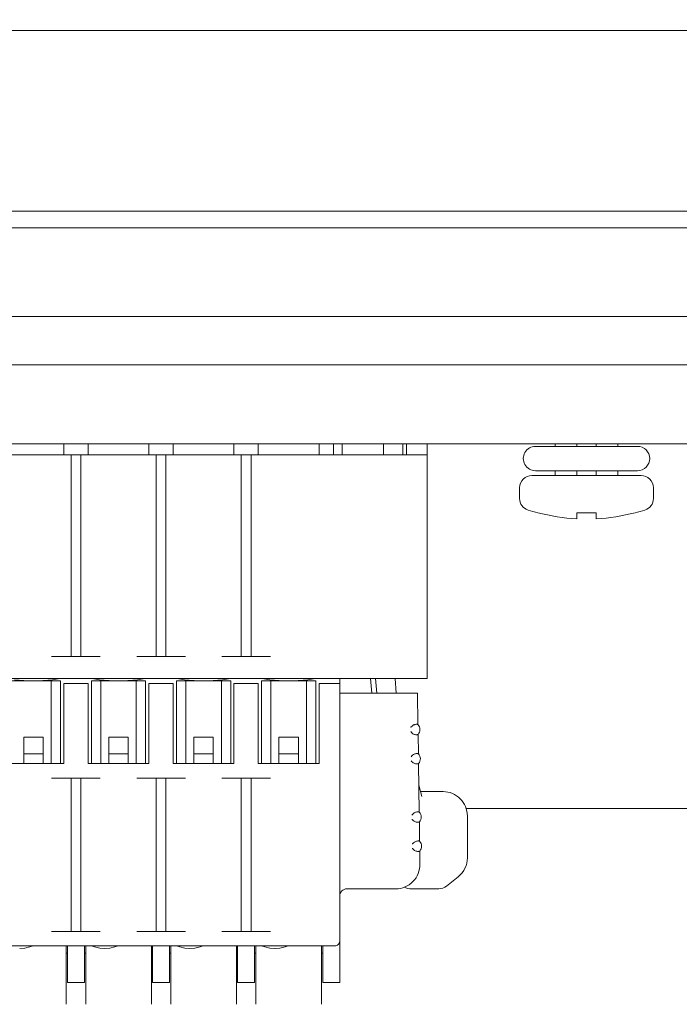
# Model space of a CAD drawing. Header units: centimetres. Extents: x -24.5 to 49.7, y -16.6 to 18.4.
# Tile 200 of 248: x 6.2 to 8.9, y -8.3 to -4.2. Entities that reach past the tile are written whole.
import ezdxf

# ---------------------------------------------------------------- set-up
doc = ezdxf.new("R2010")
doc.units = ezdxf.units.CM
doc.header["$MEASUREMENT"] = 0
doc.layers.add('layer 1', color=7, linetype='Continuous')

msp = doc.modelspace()

# ---------------------------------------------------------------- linework, layer by layer
at = {"layer": 'layer 1', "color": 1, "lineweight": 0}
msp.add_open_spline([(24.98821, 18.39808), (24.98821, 18.39808), (24.98821, -16.60193), (24.98821, -16.60193), (24.98821, -16.60193), (-24.51772, -16.60193), (-24.51772, -16.60193), (-24.51772, -16.60193), (-24.51772, 18.39808), (-24.51772, 18.39808), (-24.51772, 18.39808), (24.98821, 18.39808), (24.98821, 18.39808)], degree=3, knots=[0, 0, 0, 0, 0.25, 0.25, 0.25, 0.5, 0.5, 0.5, 0.75, 0.75, 0.75, 1, 1, 1, 1], dxfattribs=at)
at = {"layer": 'layer 1', "color": 5, "lineweight": 0}
msp.add_open_spline([(-23.26688, 17.18067), (-23.26688, 17.18067), (-23.26688, -15.60944), (-23.26688, -15.60944), (-23.26688, -15.60944), (23.98644, -15.60944), (23.98644, -15.60944)], degree=3, knots=[0, 0, 0, 0, 0.5, 0.5, 0.5, 1, 1, 1, 1], dxfattribs=at)
at = {"layer": 'layer 1', "lineweight": 9}
for points in [[(-1.82048, -4.26928), (-1.82048, -4.26928), (13.20951, -4.26928), (13.20951, -4.26928)], [(-1.82048, -5.01212), (-1.82048, -5.01212), (13.20951, -5.01212), (13.20951, -5.01212)], [(13.20951, -5.08017), (13.20951, -5.08017), (-1.82048, -5.08017), (-1.82048, -5.08017)], [(-1.82048, -5.44502), (-1.82048, -5.44502), (13.20951, -5.44502), (13.20951, -5.44502)], [(-1.82048, -5.64378), (-1.82048, -5.64378), (13.20951, -5.64378), (13.20951, -5.64378)], [(13.20951, -5.96928), (13.20951, -5.96928), (-1.82048, -5.96928), (-1.82048, -5.96928)], [(6.36951, -6.01428), (6.36951, -6.01428), (6.36951, -5.96928), (6.36951, -5.96928)], [(6.46951, -6.01428), (6.46951, -6.01428), (6.46951, -5.96928), (6.46951, -5.96928)], [(6.71951, -6.01428), (6.71951, -6.01428), (6.71951, -5.96928), (6.71951, -5.96928)], [(6.81951, -6.01428), (6.81951, -6.01428), (6.81951, -5.96928), (6.81951, -5.96928)], [(7.06951, -6.01428), (7.06951, -6.01428), (7.06951, -5.96928), (7.06951, -5.96928)], [(7.16951, -6.01428), (7.16951, -6.01428), (7.16951, -5.96928), (7.16951, -5.96928)], [(7.41951, -6.01428), (7.41951, -6.01428), (7.41951, -5.96928), (7.41951, -5.96928)], [(7.47951, -6.01428), (7.47951, -6.01428), (7.47951, -5.96928), (7.47951, -5.96928)], [(7.51451, -6.01428), (7.51451, -6.01428), (7.51451, -5.96928), (7.51451, -5.96928)], [(7.68451, -6.01428), (7.68451, -6.01428), (7.68451, -5.96928), (7.68451, -5.96928)], [(7.76451, -5.96928), (7.76451, -5.96928), (7.76451, -6.01428), (7.76451, -6.01428)], [(7.77951, -6.01428), (7.77951, -6.01428), (7.77951, -5.96928), (7.77951, -5.96928)], [(7.86451, -5.96928), (7.86451, -5.96928), (7.86451, -6.93428), (7.86451, -6.93428)], [(8.30951, -5.97928), (8.30951, -5.97928), (8.72951, -5.97928), (8.72951, -5.97928)], [(8.39057, -5.97928), (8.39057, -5.97928), (8.39057, -5.96928), (8.39057, -5.96928)], [(8.47951, -5.97928), (8.47951, -5.97928), (8.47951, -5.96928), (8.47951, -5.96928)], [(8.55951, -5.97928), (8.55951, -5.97928), (8.55951, -5.96928), (8.55951, -5.96928)], [(8.64845, -5.97928), (8.64845, -5.97928), (8.64845, -5.96928), (8.64845, -5.96928)], [(7.86451, -6.01428), (7.86451, -6.01428), (3.57451, -6.01428), (3.57451, -6.01428)], [(6.39951, -6.01428), (6.39951, -6.01428), (6.39951, -6.84428), (6.39951, -6.84428)], [(6.43951, -6.01428), (6.43951, -6.01428), (6.43951, -6.84428), (6.43951, -6.84428)], [(6.74951, -6.01428), (6.74951, -6.01428), (6.74951, -6.84428), (6.74951, -6.84428)], [(6.78951, -6.01428), (6.78951, -6.01428), (6.78951, -6.84428), (6.78951, -6.84428)], [(7.09951, -6.01428), (7.09951, -6.01428), (7.09951, -6.84428), (7.09951, -6.84428)], [(7.13951, -6.01428), (7.13951, -6.01428), (7.13951, -6.84428), (7.13951, -6.84428)], [(8.74451, -6.09928), (8.74451, -6.09928), (8.29451, -6.09928), (8.29451, -6.09928)], [(8.30951, -6.07928), (8.30951, -6.07928), (8.72951, -6.07928), (8.72951, -6.07928)], [(8.39057, -6.09928), (8.39057, -6.09928), (8.39057, -6.07928), (8.39057, -6.07928)], [(8.47951, -6.09928), (8.47951, -6.09928), (8.47951, -6.07928), (8.47951, -6.07928)], [(8.55951, -6.09928), (8.55951, -6.09928), (8.55951, -6.07928), (8.55951, -6.07928)], [(8.64845, -6.09928), (8.64845, -6.09928), (8.64845, -6.07928), (8.64845, -6.07928)], [(8.24451, -6.14928), (8.24451, -6.14928), (8.24451, -6.1938), (8.24451, -6.1938)], [(8.79451, -6.14928), (8.79451, -6.14928), (8.79451, -6.1938), (8.79451, -6.1938)], [(8.24451, -6.1938), (8.24451, -6.21549), (8.25849, -6.2347), (8.27912, -6.24138)], [(8.75989, -6.24138), (8.78053, -6.2347), (8.79451, -6.21549), (8.79451, -6.1938)], [(8.27912, -6.24138), (8.29248, -6.2457), (8.30594, -6.24965), (8.31951, -6.25325)], [(8.31951, -6.25325), (8.31951, -6.25325), (8.31951, -6.25219), (8.31951, -6.25219)], [(8.31951, -6.25219), (8.37183, -6.26606), (8.42545, -6.27445), (8.47951, -6.27723)], [(8.47951, -6.27723), (8.47951, -6.27723), (8.47951, -6.25219), (8.47951, -6.25219)], [(8.47951, -6.25219), (8.50616, -6.2536), (8.53286, -6.2536), (8.55951, -6.25219)], [(8.55951, -6.25219), (8.55951, -6.25219), (8.55951, -6.27723), (8.55951, -6.27723)], [(8.55951, -6.27723), (8.61357, -6.27445), (8.66719, -6.26606), (8.71951, -6.25219)], [(8.71951, -6.25325), (8.73307, -6.24965), (8.74654, -6.2457), (8.75989, -6.24138)], [(8.71951, -6.25219), (8.71951, -6.25219), (8.71951, -6.25325), (8.71951, -6.25325)], [(6.31951, -6.84428), (6.31951, -6.84428), (6.51951, -6.84428), (6.51951, -6.84428)], [(6.66951, -6.84428), (6.66951, -6.84428), (6.86951, -6.84428), (6.86951, -6.84428)], [(7.01951, -6.84428), (7.01951, -6.84428), (7.21951, -6.84428), (7.21951, -6.84428)], [(3.57451, -6.93428), (3.57451, -6.93428), (7.86451, -6.93428), (7.86451, -6.93428)], [(6.35601, -6.94428), (6.35601, -6.94428), (6.13301, -6.94428), (6.13301, -6.94428)], [(6.24474, -6.94428), (6.24474, -6.94428), (6.28348, -6.94302), (6.28348, -6.94302)], [(6.28348, -6.94302), (6.28348, -6.94302), (6.3226, -6.93924), (6.3226, -6.93924)], [(6.31755, -7.28428), (6.31755, -7.28428), (6.31747, -6.94428), (6.31747, -6.94428)], [(6.3226, -6.93924), (6.3226, -6.93924), (6.35451, -6.93428), (6.35451, -6.93428)], [(6.35601, -6.94428), (6.35601, -6.94428), (6.35601, -7.28428), (6.35601, -7.28428)], [(6.36951, -6.95428), (6.36951, -6.95428), (6.46951, -6.95428), (6.46951, -6.95428)], [(6.36951, -7.28428), (6.36951, -7.28428), (6.36951, -6.95428), (6.36951, -6.95428)], [(6.46951, -6.95428), (6.46951, -6.95428), (6.46951, -7.28428), (6.46951, -7.28428)], [(6.70601, -6.94428), (6.70601, -6.94428), (6.48301, -6.94428), (6.48301, -6.94428)], [(6.48301, -6.94428), (6.48301, -6.94428), (6.48301, -7.28428), (6.48301, -7.28428)], [(6.48451, -6.93428), (6.48451, -6.93428), (6.51642, -6.93924), (6.51642, -6.93924)], [(6.52146, -6.94428), (6.52146, -6.94428), (6.52146, -7.28428), (6.52146, -7.28428)], [(6.59474, -6.94428), (6.59474, -6.94428), (6.63348, -6.94302), (6.63348, -6.94302)], [(6.63348, -6.94302), (6.63348, -6.94302), (6.6726, -6.93924), (6.6726, -6.93924)], [(6.66755, -7.28428), (6.66755, -7.28428), (6.66747, -6.94428), (6.66747, -6.94428)], [(6.6726, -6.93924), (6.6726, -6.93924), (6.70451, -6.93428), (6.70451, -6.93428)], [(6.70601, -6.94428), (6.70601, -6.94428), (6.70601, -7.28428), (6.70601, -7.28428)], [(6.71951, -6.95428), (6.71951, -6.95428), (6.81951, -6.95428), (6.81951, -6.95428)], [(6.71951, -7.28428), (6.71951, -7.28428), (6.71951, -6.95428), (6.71951, -6.95428)], [(6.81951, -6.95428), (6.81951, -6.95428), (6.81951, -7.28428), (6.81951, -7.28428)], [(7.05601, -6.94428), (7.05601, -6.94428), (6.83301, -6.94428), (6.83301, -6.94428)], [(6.83301, -6.94428), (6.83301, -6.94428), (6.83301, -7.28428), (6.83301, -7.28428)], [(6.83451, -6.93428), (6.83451, -6.93428), (6.86642, -6.93924), (6.86642, -6.93924)], [(6.87146, -6.94428), (6.87146, -6.94428), (6.87146, -7.28428), (6.87146, -7.28428)], [(6.94474, -6.94428), (6.94474, -6.94428), (6.98348, -6.94302), (6.98348, -6.94302)], [(6.98348, -6.94302), (6.98348, -6.94302), (7.0226, -6.93924), (7.0226, -6.93924)], [(7.01755, -7.28428), (7.01755, -7.28428), (7.01747, -6.94428), (7.01747, -6.94428)], [(7.0226, -6.93924), (7.0226, -6.93924), (7.05451, -6.93428), (7.05451, -6.93428)], [(7.05601, -6.94428), (7.05601, -6.94428), (7.05601, -7.28428), (7.05601, -7.28428)], [(7.06951, -6.95428), (7.06951, -6.95428), (7.16951, -6.95428), (7.16951, -6.95428)], [(7.06951, -7.28428), (7.06951, -7.28428), (7.06951, -6.95428), (7.06951, -6.95428)], [(7.16951, -6.95428), (7.16951, -6.95428), (7.16951, -7.28428), (7.16951, -7.28428)], [(7.40601, -6.94428), (7.40601, -6.94428), (7.18301, -6.94428), (7.18301, -6.94428)], [(7.18301, -6.94428), (7.18301, -6.94428), (7.18301, -7.28428), (7.18301, -7.28428)], [(7.18451, -6.93428), (7.18451, -6.93428), (7.21642, -6.93924), (7.21642, -6.93924)], [(7.22146, -6.94428), (7.22146, -6.94428), (7.22146, -7.28428), (7.22146, -7.28428)], [(7.29474, -6.94428), (7.29474, -6.94428), (7.33348, -6.94302), (7.33348, -6.94302)], [(7.33348, -6.94302), (7.33348, -6.94302), (7.3726, -6.93924), (7.3726, -6.93924)], [(7.36755, -7.28428), (7.36755, -7.28428), (7.36747, -6.94428), (7.36747, -6.94428)], [(7.3726, -6.93924), (7.3726, -6.93924), (7.40451, -6.93428), (7.40451, -6.93428)], [(7.40601, -6.94428), (7.40601, -6.94428), (7.40601, -7.28428), (7.40601, -7.28428)], [(7.41951, -6.95428), (7.41951, -6.95428), (7.50451, -6.95428), (7.50451, -6.95428)], [(7.41951, -7.28428), (7.41951, -7.28428), (7.41951, -6.95428), (7.41951, -6.95428)], [(7.50451, -6.93428), (7.50451, -6.93428), (7.50451, -8.18428), (7.50451, -8.18428)], [(7.63662, -6.99428), (7.63662, -6.99428), (7.63137, -6.93428), (7.63137, -6.93428)], [(7.6567, -6.99428), (7.6567, -6.99428), (7.65145, -6.93428), (7.65145, -6.93428)], [(7.73188, -6.93428), (7.73188, -6.93428), (7.73709, -6.99383), (7.73709, -6.99383)], [(7.50451, -6.99428), (7.50451, -6.99428), (7.82451, -6.99428), (7.82451, -6.99428)], [(7.82451, -6.99428), (7.82451, -6.99428), (7.82635, -7.12381), (7.82635, -7.12381)], [(7.82692, -7.16412), (7.83713, -7.15254), (7.83689, -7.13509), (7.82635, -7.12381)], [(7.82494, -7.16505), (7.8256, -7.16475), (7.82626, -7.16444), (7.82692, -7.16412)], [(7.82692, -7.16412), (7.82692, -7.16412), (7.82805, -7.24381), (7.82805, -7.24381)], [(6.28451, -7.17559), (6.28451, -7.17559), (6.20451, -7.17559), (6.20451, -7.17559)], [(6.20451, -7.17559), (6.20451, -7.17559), (6.20451, -7.28428), (6.20451, -7.28428)], [(6.28451, -7.28428), (6.28451, -7.28428), (6.28451, -7.17559), (6.28451, -7.17559)], [(6.63451, -7.17559), (6.63451, -7.17559), (6.55451, -7.17559), (6.55451, -7.17559)], [(6.55451, -7.17559), (6.55451, -7.17559), (6.55451, -7.28428), (6.55451, -7.28428)], [(6.63451, -7.28428), (6.63451, -7.28428), (6.63451, -7.17559), (6.63451, -7.17559)], [(6.98451, -7.17559), (6.98451, -7.17559), (6.90451, -7.17559), (6.90451, -7.17559)], [(6.90451, -7.17559), (6.90451, -7.17559), (6.90451, -7.28428), (6.90451, -7.28428)], [(6.98451, -7.28428), (6.98451, -7.28428), (6.98451, -7.17559), (6.98451, -7.17559)], [(7.33451, -7.17559), (7.33451, -7.17559), (7.25451, -7.17559), (7.25451, -7.17559)], [(7.25451, -7.17559), (7.25451, -7.17559), (7.25451, -7.28428), (7.25451, -7.28428)], [(7.33451, -7.28428), (7.33451, -7.28428), (7.33451, -7.17559), (7.33451, -7.17559)], [(6.28451, -7.24428), (6.28451, -7.24428), (6.20451, -7.24428), (6.20451, -7.24428)], [(6.63451, -7.24428), (6.63451, -7.24428), (6.55451, -7.24428), (6.55451, -7.24428)], [(6.98451, -7.24428), (6.98451, -7.24428), (6.90451, -7.24428), (6.90451, -7.24428)], [(7.33451, -7.24428), (7.33451, -7.24428), (7.25451, -7.24428), (7.25451, -7.24428)], [(7.82805, -7.24381), (7.82737, -7.2435), (7.82669, -7.2432), (7.82601, -7.2429)], [(7.82862, -7.28412), (7.83884, -7.27254), (7.83859, -7.25509), (7.82805, -7.24381)], [(6.11951, -7.28428), (6.11951, -7.28428), (6.36951, -7.28428), (6.36951, -7.28428)], [(6.46951, -7.28428), (6.46951, -7.28428), (6.71951, -7.28428), (6.71951, -7.28428)], [(6.81951, -7.28428), (6.81951, -7.28428), (7.06951, -7.28428), (7.06951, -7.28428)], [(7.16951, -7.28428), (7.16951, -7.28428), (7.41951, -7.28428), (7.41951, -7.28428)], [(7.82669, -7.28502), (7.82734, -7.28473), (7.82798, -7.28443), (7.82862, -7.28412)], [(7.82862, -7.28412), (7.82862, -7.28412), (7.83146, -7.48381), (7.83146, -7.48381)], [(6.51951, -7.34428), (6.51951, -7.34428), (6.31951, -7.34428), (6.31951, -7.34428)], [(6.39951, -7.97428), (6.39951, -7.97428), (6.39951, -7.34428), (6.39951, -7.34428)], [(6.43951, -7.97428), (6.43951, -7.97428), (6.43951, -7.34428), (6.43951, -7.34428)], [(6.86951, -7.34428), (6.86951, -7.34428), (6.66951, -7.34428), (6.66951, -7.34428)], [(6.74951, -7.97428), (6.74951, -7.97428), (6.74951, -7.34428), (6.74951, -7.34428)], [(6.78951, -7.97428), (6.78951, -7.97428), (6.78951, -7.34428), (6.78951, -7.34428)], [(7.21951, -7.34428), (7.21951, -7.34428), (7.01951, -7.34428), (7.01951, -7.34428)], [(7.09951, -7.97428), (7.09951, -7.97428), (7.09951, -7.34428), (7.09951, -7.34428)], [(7.13951, -7.97428), (7.13951, -7.97428), (7.13951, -7.34428), (7.13951, -7.34428)], [(7.82989, -7.37353), (7.82989, -7.37353), (7.84253, -7.41928), (7.84253, -7.41928)], [(7.83701, -7.39928), (7.83701, -7.39928), (7.92951, -7.39928), (7.92951, -7.39928)], [(7.83146, -7.48381), (7.83078, -7.4835), (7.8301, -7.4832), (7.82941, -7.4829)], [(7.83203, -7.52412), (7.84225, -7.51254), (7.842, -7.49509), (7.83146, -7.48381)], [(8.02439, -7.46928), (8.02439, -7.46928), (9.01462, -7.46928), (9.01462, -7.46928)], [(7.83009, -7.52502), (7.83074, -7.52473), (7.83139, -7.52443), (7.83203, -7.52412)], [(7.83203, -7.52412), (7.83203, -7.52412), (7.83316, -7.60381), (7.83316, -7.60381)], [(8.02951, -7.49928), (8.02951, -7.49928), (8.02951, -7.67122), (8.02951, -7.67122)], [(7.83316, -7.60381), (7.83248, -7.6035), (7.8318, -7.6032), (7.83112, -7.6029)], [(7.83373, -7.64412), (7.84395, -7.63254), (7.8437, -7.61509), (7.83316, -7.60381)], [(7.8318, -7.64502), (7.83245, -7.64473), (7.83309, -7.64443), (7.83373, -7.64412)], [(7.83373, -7.64412), (7.83373, -7.64412), (7.8345, -7.69786), (7.8345, -7.69786)], [(7.99198, -7.7493), (8.0157, -7.73033), (8.02951, -7.7016), (8.02951, -7.67122)], [(7.99198, -7.7493), (7.99198, -7.7493), (7.9432, -7.78832), (7.9432, -7.78832)], [(7.73451, -7.79928), (7.73451, -7.79928), (7.53451, -7.79928), (7.53451, -7.79928)], [(7.76907, -7.79287), (7.77898, -7.7971), (7.78965, -7.79928), (7.80044, -7.79928)], [(7.91197, -7.79928), (7.91197, -7.79928), (7.80044, -7.79928), (7.80044, -7.79928)], [(7.91197, -7.79928), (7.92332, -7.79928), (7.93434, -7.79542), (7.9432, -7.78832)], [(6.31951, -7.97428), (6.31951, -7.97428), (6.51951, -7.97428), (6.51951, -7.97428)], [(6.66951, -7.97428), (6.66951, -7.97428), (6.86951, -7.97428), (6.86951, -7.97428)], [(7.01951, -7.97428), (7.01951, -7.97428), (7.21951, -7.97428), (7.21951, -7.97428)], [(3.95451, -8.03428), (3.95451, -8.03428), (7.48451, -8.03428), (7.48451, -8.03428)], [(6.18823, -8.04428), (6.18823, -8.04428), (6.20855, -8.04288), (6.20855, -8.04288)], [(6.20855, -8.04288), (6.20855, -8.04288), (6.22975, -8.03852), (6.22975, -8.03852)], [(6.22975, -8.03852), (6.22975, -8.03852), (6.24301, -8.03428), (6.24301, -8.03428)], [(6.37951, -8.27427), (6.37951, -8.27427), (6.37951, -8.03428), (6.37951, -8.03428)], [(6.38451, -8.03428), (6.38451, -8.03428), (6.38451, -8.18428), (6.38451, -8.18428)], [(6.45451, -8.18428), (6.45451, -8.18428), (6.45451, -8.03428), (6.45451, -8.03428)], [(6.45951, -8.03428), (6.45951, -8.03428), (6.45951, -8.27427), (6.45951, -8.27427)], [(6.48301, -8.03428), (6.48301, -8.03428), (6.49626, -8.03852), (6.49626, -8.03852)], [(6.49626, -8.03852), (6.49626, -8.03852), (6.51747, -8.04288), (6.51747, -8.04288)], [(6.51747, -8.04288), (6.51747, -8.04288), (6.53778, -8.04428), (6.53778, -8.04428)], [(6.53823, -8.04428), (6.53823, -8.04428), (6.55855, -8.04288), (6.55855, -8.04288)], [(6.55855, -8.04288), (6.55855, -8.04288), (6.57975, -8.03852), (6.57975, -8.03852)], [(6.57975, -8.03852), (6.57975, -8.03852), (6.59301, -8.03428), (6.59301, -8.03428)], [(6.72951, -8.27427), (6.72951, -8.27427), (6.72951, -8.03428), (6.72951, -8.03428)], [(6.73451, -8.03428), (6.73451, -8.03428), (6.73451, -8.18428), (6.73451, -8.18428)], [(6.80451, -8.18428), (6.80451, -8.18428), (6.80451, -8.03428), (6.80451, -8.03428)], [(6.80951, -8.03428), (6.80951, -8.03428), (6.80951, -8.27427), (6.80951, -8.27427)], [(6.83301, -8.03428), (6.83301, -8.03428), (6.84626, -8.03852), (6.84626, -8.03852)], [(6.84626, -8.03852), (6.84626, -8.03852), (6.86747, -8.04288), (6.86747, -8.04288)], [(6.86747, -8.04288), (6.86747, -8.04288), (6.88778, -8.04428), (6.88778, -8.04428)], [(6.88823, -8.04428), (6.88823, -8.04428), (6.90855, -8.04288), (6.90855, -8.04288)], [(6.90855, -8.04288), (6.90855, -8.04288), (6.92975, -8.03852), (6.92975, -8.03852)], [(6.92975, -8.03852), (6.92975, -8.03852), (6.94301, -8.03428), (6.94301, -8.03428)], [(7.07951, -8.27427), (7.07951, -8.27427), (7.07951, -8.03428), (7.07951, -8.03428)], [(7.08451, -8.03428), (7.08451, -8.03428), (7.08451, -8.18428), (7.08451, -8.18428)], [(7.15451, -8.18428), (7.15451, -8.18428), (7.15451, -8.03428), (7.15451, -8.03428)], [(7.15951, -8.03428), (7.15951, -8.03428), (7.15951, -8.27427), (7.15951, -8.27427)], [(7.18301, -8.03428), (7.18301, -8.03428), (7.19626, -8.03852), (7.19626, -8.03852)], [(7.19626, -8.03852), (7.19626, -8.03852), (7.21747, -8.04288), (7.21747, -8.04288)], [(7.21747, -8.04288), (7.21747, -8.04288), (7.23778, -8.04428), (7.23778, -8.04428)], [(7.23823, -8.04428), (7.23823, -8.04428), (7.25855, -8.04288), (7.25855, -8.04288)], [(7.25855, -8.04288), (7.25855, -8.04288), (7.27975, -8.03852), (7.27975, -8.03852)], [(7.27975, -8.03852), (7.27975, -8.03852), (7.29301, -8.03428), (7.29301, -8.03428)], [(7.42951, -8.27427), (7.42951, -8.27427), (7.42951, -8.03428), (7.42951, -8.03428)], [(7.43451, -8.03428), (7.43451, -8.03428), (7.43451, -8.18428), (7.43451, -8.18428)], [(6.38451, -8.06428), (6.38451, -8.06428), (6.37951, -8.06428), (6.37951, -8.06428)], [(6.45951, -8.06428), (6.45951, -8.06428), (6.45451, -8.06428), (6.45451, -8.06428)], [(6.73451, -8.06428), (6.73451, -8.06428), (6.72951, -8.06428), (6.72951, -8.06428)], [(6.80951, -8.06428), (6.80951, -8.06428), (6.80451, -8.06428), (6.80451, -8.06428)], [(7.08451, -8.06428), (7.08451, -8.06428), (7.07951, -8.06428), (7.07951, -8.06428)], [(7.15951, -8.06428), (7.15951, -8.06428), (7.15451, -8.06428), (7.15451, -8.06428)], [(7.43451, -8.06428), (7.43451, -8.06428), (7.42951, -8.06428), (7.42951, -8.06428)], [(6.45451, -8.18428), (6.45451, -8.18428), (6.38451, -8.18428), (6.38451, -8.18428)], [(6.80451, -8.18428), (6.80451, -8.18428), (6.73451, -8.18428), (6.73451, -8.18428)], [(7.15451, -8.18428), (7.15451, -8.18428), (7.08451, -8.18428), (7.08451, -8.18428)], [(7.50451, -8.18428), (7.50451, -8.18428), (7.43451, -8.18428), (7.43451, -8.18428)]]:
    msp.add_open_spline(points, degree=3, dxfattribs=at)
for points, knots in [([(8.30951, -5.97928), (8.29164, -5.97928), (8.27514, -5.98881), (8.26621, -6.00428), (8.25727, -6.01975), (8.25727, -6.03881), (8.26621, -6.05428), (8.27514, -6.06975), (8.29164, -6.07928), (8.30951, -6.07928)], [0, 0, 0, 0, 0.3333333, 0.3333333, 0.3333333, 0.6666667, 0.6666667, 0.6666667, 1, 1, 1, 1]), ([(8.72951, -6.07928), (8.75712, -6.07928), (8.77951, -6.05689), (8.77951, -6.02928), (8.77951, -6.00167), (8.75712, -5.97928), (8.72951, -5.97928)], [0, 0, 0, 0, 0.5, 0.5, 0.5, 1, 1, 1, 1]), ([(8.29451, -6.09928), (8.28125, -6.09928), (8.26853, -6.10455), (8.25915, -6.11392), (8.24978, -6.1233), (8.24451, -6.13602), (8.24451, -6.14928)], [0, 0, 0, 0, 0.5, 0.5, 0.5, 1, 1, 1, 1]), ([(8.79451, -6.14928), (8.79451, -6.13602), (8.78924, -6.1233), (8.77986, -6.11392), (8.77049, -6.10455), (8.75777, -6.09928), (8.74451, -6.09928)], [0, 0, 0, 0, 0.5, 0.5, 0.5, 1, 1, 1, 1]), ([(6.16642, -6.93924), (6.16642, -6.93924), (6.20553, -6.94302), (6.20553, -6.94302), (6.20553, -6.94302), (6.24427, -6.94428), (6.24427, -6.94428)], [0, 0, 0, 0, 0.5, 0.5, 0.5, 1, 1, 1, 1]), ([(6.51642, -6.93924), (6.51642, -6.93924), (6.55553, -6.94302), (6.55553, -6.94302), (6.55553, -6.94302), (6.59427, -6.94428), (6.59427, -6.94428)], [0, 0, 0, 0, 0.5, 0.5, 0.5, 1, 1, 1, 1]), ([(6.86642, -6.93924), (6.86642, -6.93924), (6.90553, -6.94302), (6.90553, -6.94302), (6.90553, -6.94302), (6.94427, -6.94428), (6.94427, -6.94428)], [0, 0, 0, 0, 0.5, 0.5, 0.5, 1, 1, 1, 1]), ([(7.21642, -6.93924), (7.21642, -6.93924), (7.25553, -6.94302), (7.25553, -6.94302), (7.25553, -6.94302), (7.29427, -6.94428), (7.29427, -6.94428)], [0, 0, 0, 0, 0.5, 0.5, 0.5, 1, 1, 1, 1]), ([(7.79652, -7.13609), (7.79709, -7.13516), (7.79774, -7.13426), (7.79843, -7.13341), (7.80049, -7.13089), (7.80301, -7.12873), (7.80572, -7.12695)], [0, 0, 0, 0, 0.5, 0.5, 0.5, 1, 1, 1, 1]), ([(7.80572, -7.12695), (7.80747, -7.12581), (7.80938, -7.12489), (7.81135, -7.12416), (7.81308, -7.12352), (7.81486, -7.12302), (7.81667, -7.12269), (7.81813, -7.12242), (7.8196, -7.12226), (7.82109, -7.1223), (7.82218, -7.12233), (7.82327, -7.12247), (7.82426, -7.12289)], [0, 0, 0, 0, 0.25, 0.25, 0.25, 0.5, 0.5, 0.5, 0.75, 0.75, 0.75, 1, 1, 1, 1]), ([(7.82426, -7.12289), (7.82478, -7.12311), (7.82528, -7.12336), (7.82582, -7.12357), (7.826, -7.12364), (7.82618, -7.1237), (7.82635, -7.12381)], [0, 0, 0, 0, 0.5, 0.5, 0.5, 1, 1, 1, 1]), ([(7.79675, -7.15261), (7.79732, -7.15349), (7.79795, -7.15432), (7.79863, -7.15512), (7.80063, -7.15748), (7.80305, -7.1595), (7.80565, -7.16117)], [0, 0, 0, 0, 0.5, 0.5, 0.5, 1, 1, 1, 1]), ([(7.80565, -7.16117), (7.80748, -7.16234), (7.80948, -7.16325), (7.81155, -7.16396), (7.81336, -7.16459), (7.81523, -7.16507), (7.81712, -7.16538), (7.81863, -7.16563), (7.82016, -7.16577), (7.82171, -7.1657), (7.82282, -7.16565), (7.82394, -7.1655), (7.82494, -7.16505)], [0, 0, 0, 0, 0.25, 0.25, 0.25, 0.5, 0.5, 0.5, 0.75, 0.75, 0.75, 1, 1, 1, 1]), ([(7.79822, -7.2561), (7.79879, -7.25517), (7.79942, -7.25429), (7.8001, -7.25345), (7.80213, -7.25096), (7.8046, -7.24882), (7.80727, -7.24705)], [0, 0, 0, 0, 0.5, 0.5, 0.5, 1, 1, 1, 1]), ([(7.80727, -7.24705), (7.80904, -7.24588), (7.81097, -7.24496), (7.81296, -7.24422), (7.81472, -7.24357), (7.81652, -7.24306), (7.81835, -7.24271), (7.81982, -7.24244), (7.82131, -7.24227), (7.82282, -7.24231), (7.82391, -7.24234), (7.82501, -7.24248), (7.82601, -7.2429)], [0, 0, 0, 0, 0.25, 0.25, 0.25, 0.5, 0.5, 0.5, 0.75, 0.75, 0.75, 1, 1, 1, 1]), ([(7.79846, -7.27261), (7.79902, -7.27347), (7.79964, -7.2743), (7.8003, -7.27508), (7.80227, -7.27741), (7.80465, -7.27941), (7.8072, -7.28107)], [0, 0, 0, 0, 0.5, 0.5, 0.5, 1, 1, 1, 1]), ([(7.8072, -7.28107), (7.80905, -7.28227), (7.81108, -7.28319), (7.81316, -7.28392), (7.815, -7.28456), (7.81689, -7.28504), (7.81881, -7.28536), (7.82033, -7.28561), (7.82188, -7.28575), (7.82344, -7.28568), (7.82456, -7.28563), (7.82568, -7.28548), (7.82669, -7.28502)], [0, 0, 0, 0, 0.25, 0.25, 0.25, 0.5, 0.5, 0.5, 0.75, 0.75, 0.75, 1, 1, 1, 1]), ([(8.02951, -7.49928), (8.02951, -7.47276), (8.01897, -7.44732), (8.00022, -7.42857), (7.98146, -7.40981), (7.95603, -7.39928), (7.92951, -7.39928)], [0, 0, 0, 0, 0.5, 0.5, 0.5, 1, 1, 1, 1]), ([(7.81068, -7.48705), (7.8098, -7.48764), (7.80894, -7.48826), (7.80811, -7.48892), (7.80559, -7.49094), (7.80331, -7.49335), (7.80163, -7.49609)], [0, 0, 0, 0, 0.5, 0.5, 0.5, 1, 1, 1, 1]), ([(7.82941, -7.4829), (7.82842, -7.48248), (7.82732, -7.48234), (7.82623, -7.48231), (7.82472, -7.48227), (7.82323, -7.48244), (7.82176, -7.48271), (7.81993, -7.48305), (7.81812, -7.48356), (7.81637, -7.48421), (7.81437, -7.48496), (7.81245, -7.48588), (7.81068, -7.48705)], [0, 0, 0, 0, 0.25, 0.25, 0.25, 0.5, 0.5, 0.5, 0.75, 0.75, 0.75, 1, 1, 1, 1]), ([(7.80186, -7.51261), (7.80242, -7.51347), (7.80304, -7.5143), (7.80371, -7.51508), (7.80568, -7.51741), (7.80806, -7.51941), (7.81061, -7.52107)], [0, 0, 0, 0, 0.5, 0.5, 0.5, 1, 1, 1, 1]), ([(7.81061, -7.52107), (7.81246, -7.52227), (7.81448, -7.52319), (7.81657, -7.52392), (7.81841, -7.52456), (7.8203, -7.52504), (7.82221, -7.52536), (7.82374, -7.52561), (7.82528, -7.52575), (7.82685, -7.52568), (7.82796, -7.52563), (7.82909, -7.52548), (7.83009, -7.52502)], [0, 0, 0, 0, 0.25, 0.25, 0.25, 0.5, 0.5, 0.5, 0.75, 0.75, 0.75, 1, 1, 1, 1]), ([(7.80333, -7.6161), (7.8039, -7.61517), (7.80453, -7.61429), (7.80522, -7.61345), (7.80724, -7.61096), (7.80971, -7.60882), (7.81238, -7.60705)], [0, 0, 0, 0, 0.5, 0.5, 0.5, 1, 1, 1, 1]), ([(7.81238, -7.60705), (7.81415, -7.60588), (7.81608, -7.60496), (7.81807, -7.60422), (7.81983, -7.60357), (7.82163, -7.60306), (7.82347, -7.60271), (7.82493, -7.60244), (7.82642, -7.60227), (7.82793, -7.60231), (7.82902, -7.60234), (7.83012, -7.60248), (7.83112, -7.6029)], [0, 0, 0, 0, 0.25, 0.25, 0.25, 0.5, 0.5, 0.5, 0.75, 0.75, 0.75, 1, 1, 1, 1]), ([(7.80357, -7.63261), (7.80413, -7.63347), (7.80475, -7.6343), (7.80541, -7.63508), (7.80738, -7.63741), (7.80976, -7.63941), (7.81231, -7.64107)], [0, 0, 0, 0, 0.5, 0.5, 0.5, 1, 1, 1, 1]), ([(7.81231, -7.64107), (7.81416, -7.64227), (7.81619, -7.64319), (7.81827, -7.64392), (7.82011, -7.64456), (7.822, -7.64504), (7.82392, -7.64536), (7.82544, -7.64561), (7.82699, -7.64575), (7.82855, -7.64568), (7.82967, -7.64563), (7.83079, -7.64548), (7.8318, -7.64502)], [0, 0, 0, 0, 0.25, 0.25, 0.25, 0.5, 0.5, 0.5, 0.75, 0.75, 0.75, 1, 1, 1, 1]), ([(7.73451, -7.79928), (7.76128, -7.79928), (7.78693, -7.78855), (7.80572, -7.76949), (7.82451, -7.75042), (7.83488, -7.72462), (7.8345, -7.69786)], [0, 0, 0, 0, 0.5, 0.5, 0.5, 1, 1, 1, 1]), ([(7.53451, -7.79928), (7.52655, -7.79928), (7.51892, -7.80244), (7.51329, -7.80807), (7.50767, -7.81369), (7.50451, -7.82132), (7.50451, -7.82928)], [0, 0, 0, 0, 0.5, 0.5, 0.5, 1, 1, 1, 1]), ([(7.48451, -8.03428), (7.48981, -8.03428), (7.4949, -8.03217), (7.49865, -8.02842), (7.5024, -8.02467), (7.50451, -8.01958), (7.50451, -8.01428)], [0, 0, 0, 0, 0.5, 0.5, 0.5, 1, 1, 1, 1])]:
    msp.add_open_spline(points, degree=3, knots=knots, dxfattribs=at)

doc.saveas('drawing.dxf')
